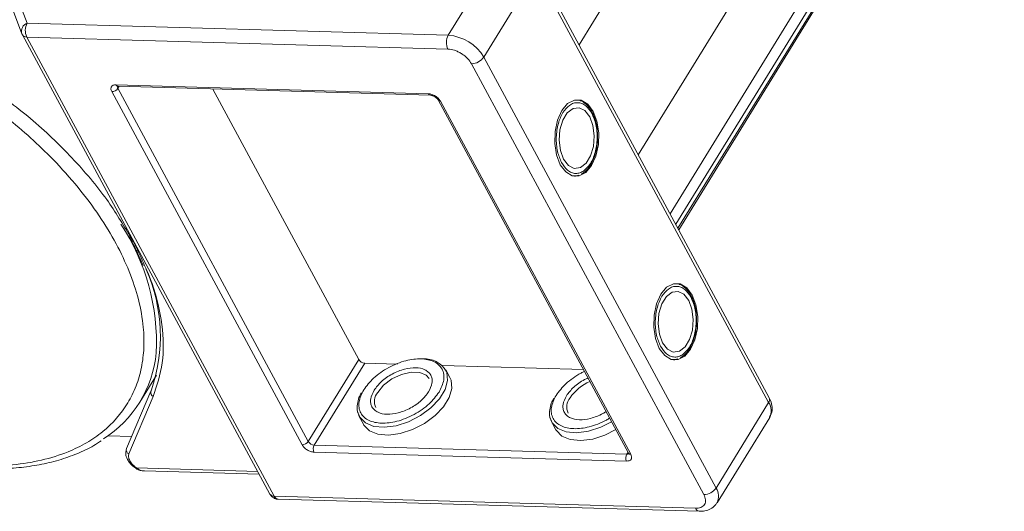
# Model space of a CAD drawing. Header units: millimetres. Extents: x 3152 to 4623, y 378 to 1412.
# Tile 37 of 45: x 4148 to 4218, y 1252 to 1287. Entities that reach past the tile are written whole.
import ezdxf

# ---------------------------------------------------------------- set-up
doc = ezdxf.new("R2010")
doc.units = ezdxf.units.MM

msp = doc.modelspace()

# ---------------------------------------------------------------- linework, layer by layer
at = {"color": 7, "linetype": 'Continuous', "lineweight": 15}
for p, q in [((4187.549, 1285.519), (4204.953, 1313.751)), ((4212.781, 1311.758), (4191.776, 1277.685)), ((4194.041, 1273.487), (4217.122, 1310.928)), ((4194.444, 1272.74), (4217.698, 1310.462)), ((4217.851, 1310.178), (4194.597, 1272.456)), ((4194.653, 1272.352), (4217.864, 1310.003)), ((4181.98, 1292.281), (4178.231, 1286.199)), ((4180.759, 1284.641), (4184.508, 1290.722)), ((4184.508, 1290.722), (4201.065, 1260.038)), ((4201.11, 1260.387), (4184.553, 1291.071)), ((4148.215, 1287.062), (4147.551, 1288.814)), ((4147.234, 1287.889), (4147.832, 1286.311)), ((4178.231, 1286.199), (4148.215, 1287.062)), ((4147.858, 1286.255), (4147.832, 1286.311)), ((4147.858, 1286.255), (4147.871, 1286.227)), ((4147.871, 1286.227), (4165.513, 1253.53)), ((4148.187, 1286.072), (4165.829, 1253.376)), ((4148.187, 1286.072), (4178.203, 1285.21)), ((4197.316, 1253.956), (4180.759, 1284.641)), ((4179.888, 1284.171), (4196.445, 1253.486)), ((4154.544, 1282.671), (4176.825, 1282.03)), ((4154.768, 1282.562), (4154.68, 1282.419)), ((4168.251, 1257.268), (4154.68, 1282.419)), ((4154.684, 1282.564), (4176.965, 1281.924)), ((4171.85, 1263.106), (4161.456, 1282.369)), ((4167.815, 1257.033), (4154.244, 1282.184)), ((4177.509, 1281.588), (4191.081, 1256.437)), ((4177.667, 1281.511), (4191.239, 1256.36)), ((4188.572, 1280.521), (4188.51, 1280.655)), ((4187.31, 1276.167), (4187.22, 1276.156)), ((4187.335, 1276.179), (4187.535, 1276.244)), ((4155.795, 1271.492), (4155.558, 1271.865)), ((4156.267, 1270.269), (4156.48, 1269.803)), ((4195.629, 1267.442), (4195.567, 1267.577)), ((4168.251, 1257.268), (4171.85, 1263.106)), ((4172.271, 1262.847), (4168.672, 1257.008)), ((4174.62, 1262.779), (4172.271, 1262.847)), ((4187.864, 1262.398), (4177.807, 1262.687)), ((4194.367, 1263.088), (4194.277, 1263.078)), ((4194.392, 1263.101), (4194.592, 1263.165)), ((4156.242, 1260.069), (4157.43, 1261.995)), ((4178.347, 1261.823), (4178.049, 1262.376)), ((4157.031, 1260.85), (4155.293, 1256.76)), ((4157.047, 1260.881), (4157.031, 1260.85)), ((4155.465, 1256.38), (4157.203, 1260.47)), ((4201.065, 1260.038), (4197.316, 1253.956)), ((4171.888, 1259.052), (4172.187, 1258.499)), ((4185.6, 1258.658), (4185.898, 1258.105)), ((4197.39, 1252.904), (4201.139, 1258.985)), ((4153.975, 1257.678), (4155.662, 1257.629)), ((4168.672, 1257.008), (4190.953, 1256.368)), ((4190.939, 1255.873), (4168.658, 1256.514)), ((4190.953, 1256.368), (4191.041, 1256.51)), ((4155.973, 1255.342), (4155.973, 1255.342)), ((4164.643, 1255.143), (4156.016, 1255.391)), ((4156.567, 1255.17), (4164.755, 1254.935)), ((4195.845, 1252.513), (4165.829, 1253.376)), ((4166.109, 1253.163), (4196.125, 1252.3))]:
    msp.add_line(p, q, dxfattribs=at)
at = {"color": 7, "linetype": 'Continuous', "lineweight": 15, "flags": 128}
for points in [[(4186.214, 1276.981), (4186.598, 1276.468), (4187.06, 1276.19), (4187.552, 1276.176), (4188.029, 1276.426), (4188.442, 1276.917), (4188.752, 1277.599), (4188.928, 1278.407), (4188.952, 1279.261), (4188.823, 1280.077), (4188.553, 1280.776), (4188.169, 1281.289), (4187.708, 1281.567), (4187.215, 1281.581), (4186.738, 1281.331), (4186.325, 1280.84), (4186.015, 1280.158), (4185.84, 1279.35), (4185.815, 1278.497), (4185.944, 1277.68), (4186.214, 1276.981)], [(4188.313, 1280.387), (4187.969, 1280.829), (4187.555, 1281.036), (4187.12, 1280.983), (4186.716, 1280.676), (4186.394, 1280.152), (4186.19, 1279.475), (4186.131, 1278.726), (4186.222, 1277.995), (4186.454, 1277.37), (4186.798, 1276.928), (4187.212, 1276.721), (4187.647, 1276.774), (4188.051, 1277.081), (4188.374, 1277.605), (4188.577, 1278.282), (4188.637, 1279.032), (4188.545, 1279.763), (4188.313, 1280.387)], [(4193.271, 1263.903), (4193.655, 1263.389), (4194.117, 1263.112), (4194.609, 1263.098), (4195.086, 1263.348), (4195.499, 1263.838), (4195.809, 1264.521), (4195.985, 1265.328), (4196.009, 1266.182), (4195.88, 1266.998), (4195.61, 1267.697), (4195.226, 1268.211), (4194.765, 1268.488), (4194.272, 1268.502), (4193.795, 1268.252), (4193.382, 1267.762), (4193.072, 1267.079), (4192.897, 1266.272), (4192.872, 1265.418), (4193.001, 1264.602), (4193.271, 1263.903)], [(4195.37, 1267.308), (4195.027, 1267.751), (4194.612, 1267.958), (4194.177, 1267.905), (4193.773, 1267.598), (4193.451, 1267.074), (4193.247, 1266.396), (4193.188, 1265.647), (4193.279, 1264.916), (4193.511, 1264.292), (4193.855, 1263.849), (4194.269, 1263.642), (4194.704, 1263.695), (4195.108, 1264.002), (4195.431, 1264.526), (4195.634, 1265.204), (4195.694, 1265.953), (4195.602, 1266.684), (4195.37, 1267.308)], [(4178.091, 1262.289), (4178.131, 1262.186), (4178.186, 1261.608), (4178.003, 1260.964), (4177.594, 1260.302), (4176.991, 1259.67), (4176.238, 1259.115), (4175.391, 1258.68), (4174.512, 1258.395), (4173.667, 1258.282), (4172.919, 1258.349), (4172.323, 1258.592), (4171.923, 1258.993), (4171.767, 1259.396)], [(4173.198, 1260.765), (4173.622, 1261.278), (4174.21, 1261.723), (4174.888, 1262.046), (4175.577, 1262.208), (4176.192, 1262.191), (4176.659, 1261.995), (4176.879, 1261.744)], [(4172.187, 1258.499), (4172.222, 1258.439), (4172.622, 1258.039), (4173.218, 1257.796), (4173.966, 1257.728), (4174.811, 1257.841), (4175.689, 1258.126), (4176.537, 1258.562), (4177.29, 1259.117), (4177.893, 1259.748), (4178.301, 1260.411), (4178.485, 1261.055), (4178.429, 1261.632), (4178.347, 1261.823)], [(4189.873, 1258.675), (4189.102, 1258.285), (4188.223, 1258.001), (4187.379, 1257.888), (4186.63, 1257.955), (4186.034, 1258.198), (4185.634, 1258.598), (4185.478, 1259.001)], [(4185.898, 1258.105), (4185.933, 1258.045), (4186.333, 1257.645), (4186.929, 1257.402), (4187.677, 1257.334), (4188.522, 1257.447), (4189.4, 1257.732), (4190.171, 1258.121)]]:
    msp.add_lwpolyline(points, dxfattribs=at)
at = {"color": 7, "linetype": 'Continuous', "lineweight": 15}
for centre, radius, start, end in [((4148.433, 1286.478), 0.624, 110.45477, 195.49736), ((4149.156, 1286.54), 1.076, 150.95613, 205.74517), ((4148.159, 1286.418), 0.346, 213.51165, 274.50979), ((4179.172, 1285.677), 1.076, 150.95613, 205.74517), ((4177.992, 1282.981), 3.227, 30.95613, 85.74517), ((4179.87, 1285.246), 1.076, 270.96032, 325.74097), ((4154.235, 1282.722), 0.538, 270.96032, 325.74097), ((4154.701, 1282.731), 0.168, 201.09482, 264.2943), ((4154.839, 1282.522), 0.19, 166.63224, 212.79326), ((4176.981, 1282.091), 0.168, 201.08398, 264.4023), ((4177.653, 1281.683), 0.172, 213.29636, 274.66051), ((4142.061, 1264.29), 15.369, 357.32551, 33.36661), ((4145.996, 1264.759), 11.712, 340.66019, 24.01814), ((4149.245, 1264.383), 8.207, 302.40058, 354.33401), ((4172.311, 1263.383), 0.538, 210.95613, 265.74517), ((4176.56, 1261.365), 1.788, 31.12923, 94.4482), ((4189.628, 1258.522), 3.289, 113.32985, 145.78601), ((4157.326, 1260.754), 0.31, 162.10359, 246.62108), ((4173.998, 1260.113), 1.033, 140.83141, 204.51297), ((4187.709, 1259.719), 1.033, 140.83141, 204.51297), ((4200.785, 1260.251), 0.352, 322.72531, 22.65585), ((4200.246, 1259.452), 1.007, 332.407, 35.60648), ((4167.806, 1257.571), 0.538, 270.96032, 325.74097), ((4168.712, 1257.545), 0.538, 210.95613, 265.74517), ((4169.143, 1256.747), 0.538, 150.95613, 205.74517), ((4155.588, 1256.664), 0.31, 162.10359, 246.62108), ((4191.423, 1256.107), 0.538, 150.95613, 205.74517), ((4190.973, 1256.557), 0.19, 263.91427, 310.03705), ((4191.226, 1256.535), 0.176, 214.04545, 273.97599), ((4155.887, 1255.461), 0.146, 305.88489, 331.58028), ((4165.802, 1253.721), 0.346, 213.51165, 274.50979), ((4196.427, 1254.562), 1.076, 270.96032, 325.74097), ((4196.436, 1253.365), 1.06, 334.68254, 33.91557), ((4166.149, 1253.506), 0.345, 202.0518, 263.33731), ((4196.17, 1252.649), 0.352, 202.73469, 262.6019)]:
    msp.add_arc(centre, radius, start, end, dxfattribs=at)
for points, knots in [([(4127.36, 1288.23), (4128.126, 1288.178), (4129.682, 1288.073), (4132.182, 1287.598), (4134.591, 1286.932), (4136.848, 1286.121), (4138.918, 1285.23), (4140.973, 1284.196), (4143.658, 1282.637), (4146.191, 1280.849), (4148.481, 1278.901), (4150.203, 1277.241), (4151.866, 1275.383), (4153.375, 1273.359), (4154.593, 1271.353), (4155.536, 1269.355), (4156.197, 1267.356), (4156.519, 1265.536), (4156.562, 1263.925), (4156.392, 1262.522), (4156.011, 1261.204), (4155.221, 1259.588), (4154.026, 1258.223), (4152.477, 1257.157), (4151.037, 1256.452), (4149.283, 1255.906), (4147.225, 1255.562), (4145.735, 1255.544), (4145.001, 1255.535)], [0, 0, 0, 0, 0.038862, 0.078912, 0.1200677, 0.1522272, 0.1843815, 0.2172151, 0.2500433, 0.3156185, 0.347778, 0.3799323, 0.4210926, 0.4611415, 0.5, 0.5388632, 0.578912, 0.6200677, 0.6522272, 0.6843815, 0.7172151, 0.7500433, 0.8156185, 0.847778, 0.8799323, 0.9210926, 0.9611404, 1, 1, 1, 1]), ([(4178.203, 1285.21), (4178.354, 1285.192), (4178.587, 1285.165), (4178.921, 1285.032), (4179.173, 1284.896), (4179.407, 1284.732), (4179.675, 1284.494), (4179.804, 1284.298), (4179.888, 1284.171)], [0, 0, 0, 0, 0.239443, 0.369807, 0.5, 0.630364, 0.760557, 1, 1, 1, 1]), ([(4155.558, 1271.865), (4155.033, 1272.744), (4153.898, 1274.642), (4151.47, 1277.486), (4148.542, 1280.308), (4146.285, 1281.96), (4145.165, 1282.78)], [0, 0, 0, 0, 0.224157, 0.484087, 0.744018, 1, 1, 1, 1]), ([(4154.244, 1282.184), (4154.218, 1282.247), (4154.177, 1282.344), (4154.185, 1282.46), (4154.215, 1282.538), (4154.271, 1282.6), (4154.371, 1282.659), (4154.476, 1282.666), (4154.544, 1282.671)], [0, 0, 0, 0, 0.239443, 0.36955, 0.5, 0.630107, 0.760557, 1, 1, 1, 1]), ([(4154.634, 1282.56), (4154.635, 1282.561), (4154.637, 1282.562), (4154.668, 1282.563), (4154.684, 1282.564)], [0, 0, 0, 0, 0.489545, 1, 1, 1, 1]), ([(4176.825, 1282.03), (4176.9, 1282.021), (4177.017, 1282.008), (4177.184, 1281.941), (4177.31, 1281.874), (4177.427, 1281.792), (4177.561, 1281.672), (4177.626, 1281.574), (4177.667, 1281.511)], [0, 0, 0, 0, 0.239443, 0.36955, 0.5, 0.630107, 0.760557, 1, 1, 1, 1]), ([(4176.965, 1281.924), (4176.965, 1281.924), (4176.98, 1281.924), (4177.027, 1281.918), (4177.098, 1281.9), (4177.182, 1281.869), (4177.241, 1281.836), (4177.274, 1281.817)], [0, 0, 0, 0, 0.005502, 0.267632, 0.473873, 0.70006, 1, 1, 1, 1]), ([(4177.274, 1281.817), (4177.316, 1281.788), (4177.373, 1281.749), (4177.438, 1281.686), (4177.479, 1281.638), (4177.503, 1281.601), (4177.509, 1281.589), (4177.509, 1281.588)], [0, 0, 0, 0, 0.385972, 0.536023, 0.767852, 0.991612, 1, 1, 1, 1]), ([(4188.51, 1280.655), (4188.495, 1280.69), (4188.418, 1280.867), (4188.226, 1281.127), (4187.93, 1281.405), (4187.655, 1281.568), (4187.48, 1281.577), (4187.433, 1281.579)], [0, 0, 0, 0, 0.064646, 0.330746, 0.605417, 0.894132, 1, 1, 1, 1]), ([(4186.304, 1277.127), (4186.196, 1277.378), (4186.028, 1277.766), (4185.935, 1278.406), (4185.919, 1278.92), (4185.964, 1279.435), (4186.098, 1280.061), (4186.383, 1280.733), (4186.788, 1281.182), (4187.158, 1281.372), (4187.457, 1281.415), (4187.752, 1281.354), (4188.114, 1281.15), (4188.326, 1280.834), (4188.463, 1280.63)], [0, 0, 0, 0, 0.119721, 0.184837, 0.25, 0.315115, 0.380279, 0.5, 0.619721, 0.684837, 0.75, 0.815115, 0.880279, 1, 1, 1, 1]), ([(4188.463, 1280.63), (4188.572, 1280.379), (4188.739, 1279.991), (4188.832, 1279.351), (4188.848, 1278.837), (4188.803, 1278.322), (4188.67, 1277.696), (4188.384, 1277.024), (4187.979, 1276.575), (4187.609, 1276.385), (4187.31, 1276.342), (4187.016, 1276.404), (4186.653, 1276.608), (4186.441, 1276.923), (4186.304, 1277.127)], [0, 0, 0, 0, 0.119721, 0.184837, 0.25, 0.315115, 0.380279, 0.5, 0.619721, 0.684837, 0.75, 0.815115, 0.880279, 1, 1, 1, 1]), ([(4188.877, 1278.836), (4188.872, 1279.098), (4188.866, 1279.465), (4188.768, 1279.968), (4188.686, 1280.282), (4188.597, 1280.467), (4188.572, 1280.521)], [0, 0, 0, 0, 0.432034, 0.604386, 0.884605, 1, 1, 1, 1]), ([(4187.716, 1276.303), (4187.841, 1276.388), (4188.1, 1276.565), (4188.395, 1276.977), (4188.604, 1277.413), (4188.742, 1277.84), (4188.843, 1278.304), (4188.865, 1278.649), (4188.877, 1278.836)], [0, 0, 0, 0, 0.1913075, 0.39709, 0.5598431, 0.6867923, 0.8303492, 1, 1, 1, 1]), ([(4155.427, 1271.926), (4155.605, 1271.615), (4155.923, 1271.06), (4156.162, 1270.511), (4156.267, 1270.269)], [0, 0, 0, 0, 0.560181, 1, 1, 1, 1]), ([(4157.203, 1260.47), (4157.46, 1261.25), (4157.977, 1262.822), (4157.907, 1265.562), (4157.255, 1268.475), (4156.279, 1270.491), (4155.795, 1271.492)], [0, 0, 0, 0, 0.2480864, 0.5, 0.7519136, 1, 1, 1, 1]), ([(4193.361, 1264.049), (4193.253, 1264.3), (4193.085, 1264.688), (4192.992, 1265.328), (4192.976, 1265.842), (4193.021, 1266.356), (4193.155, 1266.983), (4193.44, 1267.655), (4193.845, 1268.103), (4194.215, 1268.293), (4194.514, 1268.336), (4194.809, 1268.275), (4195.171, 1268.071), (4195.383, 1267.756), (4195.52, 1267.551)], [0, 0, 0, 0, 0.119721, 0.184837, 0.25, 0.315115, 0.380279, 0.5, 0.619721, 0.684837, 0.75, 0.815115, 0.880279, 1, 1, 1, 1]), ([(4195.567, 1267.577), (4195.552, 1267.611), (4195.475, 1267.788), (4195.283, 1268.049), (4194.987, 1268.326), (4194.712, 1268.489), (4194.537, 1268.498), (4194.49, 1268.501)], [0, 0, 0, 0, 0.064646, 0.330746, 0.605417, 0.894132, 1, 1, 1, 1]), ([(4195.52, 1267.551), (4195.629, 1267.3), (4195.796, 1266.912), (4195.889, 1266.272), (4195.905, 1265.758), (4195.86, 1265.244), (4195.727, 1264.617), (4195.441, 1263.945), (4195.036, 1263.497), (4194.666, 1263.307), (4194.367, 1263.264), (4194.073, 1263.325), (4193.71, 1263.529), (4193.498, 1263.844), (4193.361, 1264.049)], [0, 0, 0, 0, 0.119721, 0.184837, 0.25, 0.315115, 0.380279, 0.5, 0.619721, 0.684837, 0.75, 0.815115, 0.880279, 1, 1, 1, 1]), ([(4195.934, 1265.757), (4195.929, 1266.019), (4195.923, 1266.386), (4195.825, 1266.89), (4195.743, 1267.203), (4195.654, 1267.388), (4195.629, 1267.442)], [0, 0, 0, 0, 0.432034, 0.604386, 0.884605, 1, 1, 1, 1]), ([(4194.773, 1263.224), (4194.898, 1263.31), (4195.157, 1263.487), (4195.452, 1263.899), (4195.661, 1264.335), (4195.799, 1264.761), (4195.9, 1265.225), (4195.922, 1265.57), (4195.934, 1265.757)], [0, 0, 0, 0, 0.191308, 0.39709, 0.559843, 0.686792, 0.830349, 1, 1, 1, 1]), ([(4172.202, 1260.942), (4172.415, 1261.229), (4172.743, 1261.67), (4173.406, 1262.193), (4173.978, 1262.549), (4174.592, 1262.833), (4175.387, 1263.092), (4176.331, 1263.207), (4177.102, 1263.042), (4177.557, 1262.748), (4177.804, 1262.439), (4177.925, 1262.063), (4177.931, 1261.521), (4177.714, 1261.077), (4177.572, 1260.788)], [0, 0, 0, 0, 0.119728, 0.18418, 0.25, 0.31582, 0.380272, 0.5, 0.619728, 0.68418, 0.75, 0.81582, 0.880272, 1, 1, 1, 1]), ([(4176.83, 1260.809), (4176.932, 1261.018), (4177.089, 1261.34), (4177.085, 1261.733), (4176.996, 1262.003), (4176.82, 1262.227), (4176.49, 1262.44), (4175.932, 1262.56), (4175.247, 1262.475), (4174.672, 1262.289), (4174.23, 1262.083), (4173.817, 1261.827), (4173.337, 1261.448), (4173.099, 1261.128), (4172.945, 1260.921)], [0, 0, 0, 0, 0.119721, 0.184886, 0.25, 0.315164, 0.380279, 0.5, 0.619721, 0.684886, 0.75, 0.815164, 0.880279, 1, 1, 1, 1]), ([(4185.913, 1260.548), (4186.126, 1260.835), (4186.454, 1261.277), (4187.118, 1261.796), (4187.571, 1262.091), (4187.859, 1262.219), (4187.941, 1262.256)], [0, 0, 0, 0, 0.433428, 0.66675, 0.905024, 1, 1, 1, 1]), ([(4188.19, 1261.794), (4188.108, 1261.758), (4187.878, 1261.656), (4187.529, 1261.431), (4187.048, 1261.055), (4186.81, 1260.734), (4186.656, 1260.527)], [0, 0, 0, 0, 0.126659, 0.354302, 0.581769, 1, 1, 1, 1]), ([(4172.033, 1260.728), (4171.968, 1260.618), (4171.807, 1260.343), (4171.783, 1260.081), (4171.768, 1259.924)], [0, 0, 0, 0, 0.401017, 1, 1, 1, 1]), ([(4177.572, 1260.788), (4177.359, 1260.501), (4177.031, 1260.061), (4176.368, 1259.538), (4175.796, 1259.182), (4175.183, 1258.897), (4174.387, 1258.639), (4173.444, 1258.523), (4172.673, 1258.688), (4172.218, 1258.982), (4171.971, 1259.292), (4171.85, 1259.668), (4171.843, 1260.21), (4172.061, 1260.654), (4172.202, 1260.942)], [0, 0, 0, 0, 0.119728, 0.18418, 0.25, 0.31582, 0.380272, 0.5, 0.619728, 0.68418, 0.75, 0.81582, 0.880272, 1, 1, 1, 1]), ([(4172.945, 1260.921), (4172.843, 1260.712), (4172.685, 1260.39), (4172.689, 1259.997), (4172.778, 1259.727), (4172.955, 1259.503), (4173.284, 1259.291), (4173.843, 1259.171), (4174.527, 1259.255), (4175.103, 1259.442), (4175.545, 1259.648), (4175.958, 1259.903), (4176.437, 1260.282), (4176.675, 1260.602), (4176.83, 1260.809)], [0, 0, 0, 0, 0.119721, 0.184886, 0.25, 0.315164, 0.380279, 0.5, 0.619721, 0.684886, 0.75, 0.815164, 0.880279, 1, 1, 1, 1]), ([(4189.729, 1258.941), (4189.654, 1258.893), (4189.388, 1258.723), (4188.892, 1258.505), (4188.099, 1258.243), (4187.154, 1258.13), (4186.384, 1258.294), (4185.929, 1258.588), (4185.682, 1258.898), (4185.561, 1259.273), (4185.554, 1259.816), (4185.772, 1260.26), (4185.913, 1260.548)], [0, 0, 0, 0, 0.033799, 0.118592, 0.201624, 0.355866, 0.510108, 0.59314, 0.677933, 0.762726, 0.845758, 1, 1, 1, 1]), ([(4186.656, 1260.527), (4186.554, 1260.318), (4186.396, 1259.996), (4186.4, 1259.603), (4186.489, 1259.333), (4186.666, 1259.109), (4186.995, 1258.897), (4187.554, 1258.777), (4188.239, 1258.86), (4188.813, 1259.049), (4189.193, 1259.219), (4189.404, 1259.355), (4189.48, 1259.403)], [0, 0, 0, 0, 0.152268, 0.235147, 0.317962, 0.400841, 0.483657, 0.635924, 0.788192, 0.871071, 0.953886, 1, 1, 1, 1]), ([(4171.768, 1259.924), (4171.752, 1259.855), (4171.676, 1259.529), (4171.795, 1259.262), (4171.888, 1259.052)], [0, 0, 0, 0, 0.212887, 1, 1, 1, 1]), ([(4185.744, 1260.334), (4185.679, 1260.223), (4185.519, 1259.949), (4185.494, 1259.687), (4185.48, 1259.53)], [0, 0, 0, 0, 0.401017, 1, 1, 1, 1]), ([(4201.124, 1259.008), (4201.172, 1259.08), (4201.311, 1259.29), (4201.333, 1259.716), (4201.257, 1260.107), (4201.136, 1260.319), (4201.099, 1260.384)], [0, 0, 0, 0, 0.179646, 0.517827, 0.85097, 1, 1, 1, 1]), ([(4185.48, 1259.53), (4185.463, 1259.461), (4185.387, 1259.135), (4185.506, 1258.868), (4185.6, 1258.658)], [0, 0, 0, 0, 0.212887, 1, 1, 1, 1]), ([(4145.273, 1255.337), (4145.545, 1255.329), (4146.351, 1255.305), (4147.627, 1255.393), (4149.095, 1255.597), (4150.483, 1255.928), (4151.778, 1256.387), (4152.788, 1256.852), (4153.315, 1257.208), (4153.487, 1257.325)], [0, 0, 0, 0, 0.083578, 0.248214, 0.413815, 0.58041, 0.748174, 0.91744, 1, 1, 1, 1]), ([(4168.658, 1256.514), (4168.583, 1256.522), (4168.466, 1256.536), (4168.299, 1256.602), (4168.173, 1256.67), (4168.056, 1256.752), (4167.922, 1256.872), (4167.857, 1256.97), (4167.815, 1257.033)], [0, 0, 0, 0, 0.239443, 0.36955, 0.5, 0.630107, 0.760557, 1, 1, 1, 1]), ([(4155.302, 1256.757), (4155.27, 1256.66), (4155.202, 1256.447), (4155.283, 1256.133), (4155.431, 1255.857), (4155.657, 1255.573), (4155.887, 1255.408), (4156.031, 1255.305)], [0, 0, 0, 0, 0.189336, 0.414299, 0.570527, 0.730614, 1, 1, 1, 1]), ([(4156.016, 1255.391), (4155.919, 1255.463), (4155.72, 1255.613), (4155.515, 1255.889), (4155.413, 1256.163), (4155.448, 1256.309), (4155.465, 1256.38)], [0, 0, 0, 0, 0.2418638, 0.5, 0.7581362, 1, 1, 1, 1]), ([(4191.239, 1256.36), (4191.265, 1256.297), (4191.306, 1256.199), (4191.298, 1256.084), (4191.267, 1256.006), (4191.212, 1255.944), (4191.112, 1255.885), (4191.007, 1255.878), (4190.939, 1255.873)], [0, 0, 0, 0, 0.239443, 0.36955, 0.5, 0.630107, 0.760557, 1, 1, 1, 1]), ([(4191.08, 1256.437), (4191.086, 1256.425), (4191.098, 1256.4), (4191.1, 1256.385), (4191.1, 1256.389), (4191.1, 1256.389)], [0, 0, 0, 0, 0.437848, 0.899625, 1, 1, 1, 1]), ([(4155.973, 1255.342), (4156.072, 1255.291), (4156.258, 1255.193), (4156.467, 1255.178), (4156.566, 1255.17)], [0, 0, 0, 0, 0.529898, 1, 1, 1, 1]), ([(4156.016, 1255.391), (4156.096, 1255.328), (4156.259, 1255.202), (4156.463, 1255.184), (4156.567, 1255.175)], [0, 0, 0, 0, 0.493587, 1, 1, 1, 1]), ([(4165.515, 1253.531), (4165.519, 1253.523), (4165.552, 1253.451), (4165.658, 1253.331), (4165.85, 1253.21), (4166.017, 1253.152), (4166.104, 1253.165), (4166.109, 1253.166)], [0, 0, 0, 0, 0.038505, 0.323132, 0.637905, 0.979005, 1, 1, 1, 1]), ([(4196.445, 1253.486), (4196.498, 1253.36), (4196.579, 1253.166), (4196.564, 1252.935), (4196.502, 1252.779), (4196.391, 1252.655), (4196.192, 1252.537), (4195.981, 1252.522), (4195.845, 1252.513)], [0, 0, 0, 0, 0.239443, 0.369807, 0.5, 0.630364, 0.760557, 1, 1, 1, 1]), ([(4196.125, 1252.301), (4196.257, 1252.304), (4196.536, 1252.311), (4196.927, 1252.453), (4197.241, 1252.662), (4197.341, 1252.86), (4197.375, 1252.926)], [0, 0, 0, 0, 0.2611573, 0.5493282, 0.8495912, 1, 1, 1, 1])]:
    msp.add_open_spline(points, degree=3, knots=knots, dxfattribs=at)

doc.saveas('drawing.dxf')
